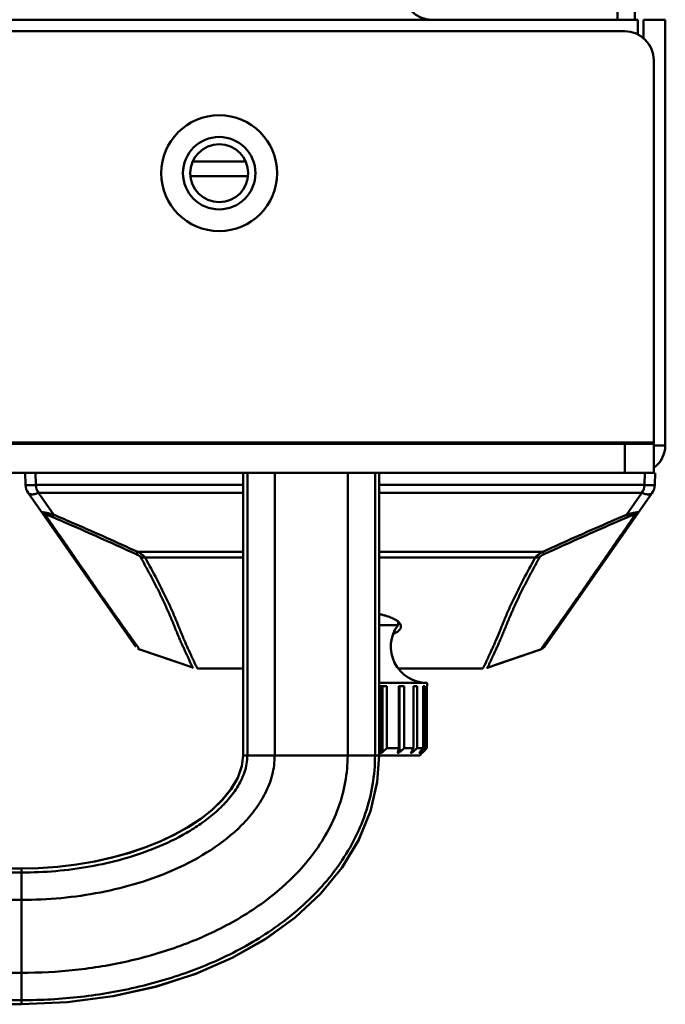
# Model space of a CAD drawing. Header units: millimetres. Extents: x 6596 to 7860, y -415 to 716.
# Tile 24 of 56: x 7816 to 7860, y -171 to -103. Entities that reach past the tile are written whole.
import ezdxf

# ---------------------------------------------------------------- set-up
doc = ezdxf.new("R2010")
doc.units = ezdxf.units.MM
doc.header["$LTSCALE"] = 81.675
doc.layers.get('0').update_dxf_attribs({"linetype": 'CONTINUOUS'})

msp = doc.modelspace()

# ---------------------------------------------------------------- linework, layer by layer
at = {"linetype": 'Continuous', "lineweight": 50}
for p, q in [((7857.16, -102.577), (7857.16, 319.123)), ((7858.36, 318.923), (7858.36, -102.577)), ((7806.975, -102.577), (7858.56, -102.577)), ((7858.56, -102.577), (7858.56, -103.619)), ((7858.96, -102.577), (7860.46, -102.577)), ((7858.96, -103.884), (7858.96, -102.577)), ((7860.46, -131.977), (7860.46, -102.577)), ((7807.01, -103.377), (7857.66, -103.377)), ((7859.66, -105.377), (7859.66, -133.877)), ((7831.446, -112.377), (7827.874, -112.377)), ((7831.614, -113.377), (7827.706, -113.377)), ((7684.36, -131.777), (7859.66, -131.777)), ((7684.36, -131.877), (7859.66, -131.877)), ((7857.66, -131.877), (7857.66, -133.877)), ((7859.66, -131.977), (7860.46, -131.977)), ((7684.36, -133.877), (7859.66, -133.877)), ((7816.289, -134.708), (7816.26, -133.877)), ((7816.996, -134.708), (7816.967, -133.877)), ((7831.318, -133.877), (7831.318, -153.377)), ((7831.602, -153.377), (7831.602, -133.877)), ((7833.49, -153.377), (7833.49, -133.877)), ((7838.53, -153.377), (7838.53, -133.877)), ((7840.418, -153.377), (7840.418, -133.877)), ((7840.702, -133.877), (7840.702, -153.377)), ((7859.053, -133.877), (7859.024, -134.708)), ((7859.76, -133.877), (7859.731, -134.708)), ((7859.76, -133.877), (7859.76, -133.877)), ((7823.911, -145.876), (7816.469, -135.247)), ((7831.318, -134.708), (7816.996, -134.708)), ((7831.318, -135.247), (7817.176, -135.247)), ((7818.238, -136.764), (7817.176, -135.247)), ((7859.024, -134.708), (7840.702, -134.708)), ((7858.844, -135.247), (7840.702, -135.247)), ((7859.551, -135.247), (7852.109, -145.876)), ((7858.844, -135.247), (7857.782, -136.764)), ((7831.318, -139.332), (7824.039, -139.332)), ((7851.981, -139.332), (7840.702, -139.332)), ((7831.318, -139.725), (7824.544, -139.725)), ((7851.476, -139.725), (7840.702, -139.725)), ((7842.01, -144.138), (7842.01, -144.377)), ((7842.01, -144.138), (7842.01, -144.377)), ((7842.01, -144.377), (7840.702, -144.377)), ((7842.01, -144.377), (7840.702, -144.377)), ((7823.91, -145.874), (7823.91, -145.874)), ((7823.91, -145.874), (7823.91, -145.874)), ((7823.91, -145.874), (7823.91, -145.874)), ((7823.91, -145.874), (7823.911, -145.874)), ((7823.911, -145.874), (7823.911, -145.876)), ((7823.911, -145.874), (7823.911, -145.876)), ((7823.911, -145.874), (7823.912, -145.876)), ((7823.912, -145.876), (7823.912, -145.876)), ((7824.157, -146.067), (7824.175, -146.074)), ((7824.174, -146.072), (7827.104, -147.069)), ((7824.174, -146.072), (7824.175, -146.072)), ((7824.174, -146.073), (7824.174, -146.072)), ((7824.174, -146.072), (7824.174, -146.073)), ((7824.174, -146.072), (7824.174, -146.072)), ((7824.174, -146.073), (7824.174, -146.072)), ((7824.174, -146.072), (7824.175, -146.073)), ((7824.175, -146.073), (7827.776, -147.298)), ((7824.175, -146.073), (7824.174, -146.073)), ((7848.169, -147.323), (7851.845, -146.073)), ((7848.656, -147.157), (7851.846, -146.072)), ((7851.686, -146.127), (7851.846, -146.073)), ((7851.845, -146.074), (7851.846, -146.072)), ((7851.846, -146.073), (7851.845, -146.073)), ((7851.846, -146.072), (7851.85, -146.071)), ((7851.846, -146.072), (7851.846, -146.073)), ((7851.846, -146.072), (7851.846, -146.073)), ((7851.846, -146.073), (7851.846, -146.072)), ((7852.107, -145.878), (7852.109, -145.876)), ((7852.108, -145.876), (7852.109, -145.875)), ((7852.109, -145.876), (7852.11, -145.874)), ((7827.776, -147.295), (7827.846, -147.32)), ((7827.776, -147.297), (7827.852, -147.323)), ((7827.846, -147.321), (7827.776, -147.297)), ((7827.776, -147.298), (7827.851, -147.323)), ((7827.851, -147.323), (7827.852, -147.324)), ((7827.852, -147.323), (7827.851, -147.323)), ((7827.851, -147.323), (7827.851, -147.323)), ((7827.851, -147.323), (7827.851, -147.323)), ((7827.851, -147.323), (7827.851, -147.323)), ((7827.851, -147.323), (7827.851, -147.323)), ((7827.852, -147.323), (7827.851, -147.323)), ((7827.852, -147.323), (7827.851, -147.323)), ((7827.852, -147.323), (7827.852, -147.323)), ((7827.852, -147.323), (7827.852, -147.323)), ((7827.852, -147.323), (7827.852, -147.323)), ((7827.852, -147.323), (7827.852, -147.323)), ((7828.173, -147.378), (7831.318, -147.378)), ((7831.318, -147.377), (7830.457, -147.377)), ((7842.021, -147.377), (7847.84, -147.377)), ((7842.022, -147.378), (7847.847, -147.378)), ((7845.543, -147.377), (7845.549, -147.377)), ((7845.55, -147.377), (7847.84, -147.377)), ((7847.84, -147.377), (7847.84, -147.377)), ((7847.84, -147.377), (7847.84, -147.377)), ((7847.843, -147.377), (7847.843, -147.377)), ((7847.843, -147.377), (7847.843, -147.377)), ((7848.141, -147.333), (7848.147, -147.331)), ((7848.147, -147.331), (7848.169, -147.323)), ((7848.244, -147.297), (7848.169, -147.323)), ((7848.169, -147.323), (7848.169, -147.323)), ((7848.169, -147.323), (7848.169, -147.323)), ((7848.169, -147.323), (7848.169, -147.323)), ((7848.169, -147.323), (7848.169, -147.324)), ((7848.169, -147.323), (7848.169, -147.323)), ((7848.244, -147.295), (7848.174, -147.321)), ((7844.01, -148.377), (7840.702, -148.377)), ((7844.01, -148.377), (7840.702, -148.377)), ((7841.224, -148.597), (7840.791, -148.597)), ((7840.791, -148.597), (7840.791, -153.165)), ((7840.941, -153.165), (7840.941, -148.597)), ((7841.224, -148.597), (7841.224, -152.877)), ((7842.426, -148.597), (7842.072, -148.597)), ((7842.072, -148.597), (7842.072, -152.877)), ((7842.11, -153.165), (7842.11, -148.597)), ((7842.426, -148.597), (7842.426, -152.877)), ((7843.327, -148.597), (7843.077, -148.597)), ((7843.077, -148.597), (7843.077, -152.877)), ((7843.327, -148.597), (7843.327, -152.877)), ((7843.865, -148.597), (7843.736, -148.597)), ((7843.736, -148.597), (7843.736, -152.877)), ((7843.865, -148.597), (7843.865, -152.877)), ((7844.01, -148.597), (7844.005, -148.597)), ((7844.005, -148.597), (7844.005, -152.877)), ((7844.01, -148.377), (7844.01, -148.597)), ((7844.01, -148.377), (7844.01, -148.597)), ((7840.791, -152.877), (7840.702, -152.877)), ((7842.072, -152.877), (7841.224, -152.877)), ((7843.077, -152.877), (7842.426, -152.877)), ((7843.736, -152.877), (7843.327, -152.877)), ((7843.707, -153.022), (7843.865, -152.877)), ((7843.707, -153.022), (7843.795, -152.942)), ((7843.795, -152.942), (7843.865, -152.877)), ((7844.005, -152.877), (7843.865, -152.877)), ((7831.318, -153.377), (7843.51, -153.377)), ((7841.988, -153.165), (7841.984, -153.186)), ((7842.062, -153.2), (7842.11, -153.165)), ((7842.913, -153.165), (7842.9, -153.202)), ((7842.953, -153.2), (7843, -153.165)), ((7843, -153.165), (7843, -153.013)), ((7843.163, -153.022), (7843.186, -153.001)), ((7843.51, -153.377), (7843.672, -153.215)), ((7843.522, -153.188), (7843.55, -153.165)), ((7843.55, -153.165), (7843.55, -153.109)), ((7843.722, -153.165), (7843.672, -153.215)), ((7816.01, -161.185), (7728.01, -161.185)), ((7728.01, -161.469), (7816.01, -161.469)), ((7816.01, -161.185), (7816.01, -170.57)), ((7728.01, -163.357), (7816.01, -163.357)), ((7728.01, -168.397), (7816.01, -168.397)), ((7728.01, -170.285), (7816.01, -170.285)), ((7816.01, -170.57), (7728.01, -170.57)), ((7816.01, -170.57), (7819.169, -170.433))]:
    msp.add_line(p, q, dxfattribs=at)
for points in [[(7824.027, -145.996), (7824.048, -146.01), (7824.068, -146.023), (7824.09, -146.036), (7824.112, -146.047), (7824.134, -146.058), (7824.157, -146.067), (7824.175, -146.074)], [(7824.027, -145.996), (7824.048, -146.01), (7824.068, -146.023), (7824.09, -146.036), (7824.112, -146.047), (7824.134, -146.058), (7824.157, -146.067)], [(7851.845, -146.074), (7851.866, -146.066), (7851.892, -146.055), (7851.918, -146.043), (7851.943, -146.029), (7851.967, -146.014), (7851.99, -145.997), (7852.012, -145.98), (7852.034, -145.961), (7852.054, -145.941), (7852.073, -145.921), (7852.092, -145.899), (7852.108, -145.876)], [(7827.851, -147.323), (7827.851, -147.323), (7827.852, -147.323)], [(7847.84, -147.377), (7847.84, -147.377), (7847.84, -147.377)], [(7847.843, -147.377), (7847.843, -147.377), (7847.841, -147.377), (7847.84, -147.377), (7847.84, -147.377), (7847.84, -147.377)], [(7848.169, -147.324), (7848.169, -147.323), (7848.168, -147.323), (7848.167, -147.323), (7848.167, -147.322), (7848.168, -147.322)], [(7816.01, -170.57), (7819.184, -170.432), (7822.335, -170.015), (7825.289, -169.348), (7828.037, -168.456), (7830.565, -167.354), (7832.859, -166.056), (7834.904, -164.573), (7836.673, -162.923), (7838.143, -161.127), (7839.29, -159.217), (7840.1, -157.231), (7840.567, -155.215), (7840.702, -153.377)], [(7831.318, -153.377), (7831.232, -154.11), (7830.943, -154.925), (7830.478, -155.712), (7829.878, -156.449), (7829.173, -157.13), (7828.389, -157.751), (7827.527, -158.322), (7826.587, -158.849), (7825.586, -159.324), (7824.532, -159.747), (7823.428, -160.118), (7822.272, -160.438), (7821.065, -160.705), (7819.812, -160.916), (7818.517, -161.069), (7817.182, -161.16), (7816.01, -161.185)], [(7831.318, -153.377), (7831.231, -154.116), (7830.94, -154.931), (7830.474, -155.718), (7829.873, -156.454), (7829.167, -157.135), (7828.381, -157.756), (7827.518, -158.327), (7826.578, -158.854), (7825.575, -159.329), (7824.52, -159.751), (7823.415, -160.122), (7822.258, -160.441), (7821.05, -160.708), (7819.797, -160.918), (7818.501, -161.07), (7817.164, -161.16), (7816.01, -161.185)], [(7819.169, -170.433), (7822.321, -170.017), (7825.276, -169.352), (7828.024, -168.461), (7830.552, -167.36), (7832.847, -166.063), (7834.893, -164.582), (7836.664, -162.933), (7838.135, -161.138), (7839.285, -159.228), (7840.096, -157.243), (7840.565, -155.228), (7840.702, -153.377)]]:
    msp.add_lwpolyline(points, dxfattribs=at)
for radius in [4, 2.5, 2]:
    msp.add_circle((7829.66, -113.177), radius, dxfattribs=at)
for centre, radius, start, end in [((7844.36, -100.577), 2, 180, 270), ((7857.66, -105.377), 2, 0, 90), ((7858.56, -131.977), 1.9, 306.13772, 0), ((7817.288, -134.674), 1, 182, 215), ((7817.996, -134.674), 1, 182.00003, 214.99997), ((7858.025, -134.674), 1, 325.00003, 357.99997), ((7858.732, -134.674), 1, 325, 358), ((7844.01, -145.877), 2.5, 143.1301, 270), ((7844.01, -145.877), 2.5, 143.1301, 270), ((7851.675, -145.57), 0.531, 324.80452, 325), ((7830.47, -146.876), 0.501, 270, 270.14551), ((7845.55, -146.876), 0.501, 269.85449, 270), ((7800.921, -113.495), 56.35, 315.25217, 315.66242), ((7767.873, -131.209), 77.298, 343.49895, 343.72113), ((7800.575, -107.259), 61.907, 312.29193, 312.53422), ((7796.255, -126.463), 53.759, 330.21821, 330.57071), ((7800.677, -104.748), 64.307, 311.37839, 311.54535), ((7802.501, -119.979), 52.75, 321.01548, 321.41617), ((7801.936, -111.763), 58.823, 315.46041, 315.65802), ((7803.912, -110.927), 56.949, 312.12457, 312.29079), ((7804.296, -108.858), 58.831, 311.13888, 311.34969), ((7804.995, -110.533), 57.479, 312.12515, 312.3368), ((7805.337, -115.11), 54.051, 315.2479, 315.46054)]:
    msp.add_arc(centre, radius, start, end, dxfattribs=at)
for points, knots in [([(7816.289, -134.708), (7816.289, -134.709), (7816.29, -134.71), (7816.292, -134.711), (7816.295, -134.712), (7816.3, -134.712), (7816.308, -134.713), (7816.317, -134.714), (7816.332, -134.715), (7816.354, -134.717), (7816.383, -134.717), (7816.417, -134.718), (7816.456, -134.719), (7816.498, -134.719), (7816.544, -134.719), (7816.594, -134.718), (7816.648, -134.717), (7816.73, -134.716), (7816.846, -134.713), (7816.943, -134.71), (7816.996, -134.708)], [0, 0, 0, 0, 0.002791, 0.0052, 0.008312, 0.016514, 0.027163, 0.04002, 0.05493, 0.090369, 0.132495, 0.180769, 0.234813, 0.294447, 0.359583, 0.430314, 0.506827, 0.589507, 0.776049, 1, 1, 1, 1]), ([(7816.469, -135.247), (7816.476, -135.257), (7816.492, -135.276), (7816.52, -135.3), (7816.551, -135.319), (7816.597, -135.34), (7816.661, -135.356), (7816.746, -135.361), (7816.84, -135.354), (7816.943, -135.334), (7817.057, -135.299), (7817.135, -135.266), (7817.176, -135.247)], [0, 0, 0, 0, 0.049009, 0.09663, 0.144157, 0.192499, 0.293955, 0.404832, 0.527736, 0.665267, 0.82085, 1, 1, 1, 1]), ([(7859.551, -135.247), (7859.544, -135.257), (7859.528, -135.276), (7859.5, -135.3), (7859.469, -135.319), (7859.424, -135.34), (7859.359, -135.356), (7859.274, -135.361), (7859.18, -135.354), (7859.077, -135.334), (7858.963, -135.299), (7858.885, -135.266), (7858.844, -135.247)], [0, 0, 0, 0, 0.049009, 0.09663, 0.144157, 0.192499, 0.293955, 0.404832, 0.527736, 0.665267, 0.82085, 1, 1, 1, 1]), ([(7859.731, -134.708), (7859.731, -134.709), (7859.73, -134.71), (7859.728, -134.711), (7859.725, -134.712), (7859.72, -134.712), (7859.712, -134.713), (7859.703, -134.714), (7859.688, -134.715), (7859.667, -134.717), (7859.637, -134.717), (7859.603, -134.718), (7859.565, -134.719), (7859.522, -134.719), (7859.476, -134.719), (7859.426, -134.718), (7859.372, -134.717), (7859.29, -134.716), (7859.174, -134.713), (7859.077, -134.71), (7859.024, -134.708)], [0, 0, 0, 0, 0.002791, 0.0052, 0.008312, 0.016514, 0.027163, 0.04002, 0.05493, 0.090369, 0.132495, 0.180769, 0.234813, 0.294447, 0.359583, 0.430314, 0.506827, 0.589507, 0.776049, 1, 1, 1, 1]), ([(7817.402, -136.58), (7817.402, -136.579), (7817.402, -136.578), (7817.402, -136.577), (7817.403, -136.577), (7817.404, -136.576), (7817.406, -136.576), (7817.409, -136.576), (7817.412, -136.577), (7817.416, -136.577), (7817.422, -136.578), (7817.433, -136.58), (7817.448, -136.582), (7817.468, -136.586), (7817.492, -136.591), (7817.521, -136.596), (7817.554, -136.602), (7817.589, -136.608), (7817.625, -136.614), (7817.672, -136.623), (7817.732, -136.634), (7817.801, -136.648), (7817.869, -136.663), (7817.934, -136.679), (7818.018, -136.7), (7818.12, -136.728), (7818.199, -136.752), (7818.238, -136.764)], [0, 0, 0, 0, 0.002082, 0.002926, 0.004009, 0.005563, 0.007714, 0.010545, 0.014123, 0.01851, 0.023781, 0.03727, 0.055199, 0.078262, 0.10721, 0.142162, 0.181335, 0.222851, 0.265392, 0.308009, 0.392405, 0.474921, 0.555298, 0.633623, 0.710052, 0.85789, 1, 1, 1, 1]), ([(7817.402, -136.58), (7817.418, -136.602), (7817.453, -136.644), (7817.514, -136.698), (7817.582, -136.741), (7817.632, -136.763), (7817.658, -136.772)], [0, 0, 0, 0, 0.251986, 0.49853, 0.74581, 1, 1, 1, 1]), ([(7857.782, -136.764), (7857.821, -136.752), (7857.9, -136.728), (7858.002, -136.7), (7858.086, -136.679), (7858.152, -136.663), (7858.219, -136.648), (7858.289, -136.634), (7858.348, -136.623), (7858.395, -136.614), (7858.431, -136.608), (7858.466, -136.602), (7858.499, -136.596), (7858.528, -136.591), (7858.552, -136.586), (7858.572, -136.582), (7858.587, -136.58), (7858.598, -136.578), (7858.604, -136.577), (7858.608, -136.577), (7858.611, -136.576), (7858.614, -136.576), (7858.616, -136.576), (7858.617, -136.577), (7858.618, -136.577), (7858.618, -136.578), (7858.618, -136.579), (7858.618, -136.58)], [0, 0, 0, 0, 0.142109, 0.289946, 0.366375, 0.4447, 0.525076, 0.607592, 0.691989, 0.734607, 0.777146, 0.818659, 0.857841, 0.892793, 0.921737, 0.9448, 0.96273, 0.97622, 0.98149, 0.985878, 0.989455, 0.992286, 0.994437, 0.995991, 0.997074, 0.997918, 1, 1, 1, 1]), ([(7858.618, -136.58), (7858.602, -136.602), (7858.567, -136.644), (7858.506, -136.698), (7858.438, -136.741), (7858.388, -136.763), (7858.362, -136.772)], [0, 0, 0, 0, 0.251986, 0.49853, 0.74581, 1, 1, 1, 1]), ([(7817.658, -136.772), (7817.659, -136.771), (7817.662, -136.77), (7817.669, -136.768), (7817.678, -136.768), (7817.689, -136.769), (7817.697, -136.771), (7817.706, -136.772), (7817.714, -136.775), (7817.72, -136.776), (7817.724, -136.778), (7817.727, -136.778), (7817.73, -136.777), (7817.734, -136.777), (7817.741, -136.778), (7817.75, -136.78), (7817.762, -136.783), (7817.776, -136.786), (7817.798, -136.793), (7817.829, -136.803), (7817.87, -136.816), (7817.913, -136.831), (7817.959, -136.848), (7818.021, -136.872), (7818.068, -136.89), (7818.099, -136.903)], [0, 0, 0, 0, 0.008605, 0.019464, 0.048504, 0.066575, 0.0863, 0.106208, 0.1245, 0.138709, 0.1474, 0.152588, 0.157403, 0.165379, 0.179246, 0.199369, 0.225593, 0.257192, 0.293351, 0.376354, 0.469548, 0.569452, 0.673755, 0.780911, 1, 1, 1, 1]), ([(7824.175, -146.073), (7824.175, -146.073), (7824.175, -146.073), (7824.174, -146.073), (7824.173, -146.071), (7824.172, -146.069), (7824.17, -146.067), (7824.168, -146.063), (7824.164, -146.059), (7824.158, -146.05), (7824.148, -146.036), (7824.132, -146.014), (7824.111, -145.986), (7824.085, -145.95), (7824.054, -145.907), (7824.016, -145.856), (7823.973, -145.796), (7823.901, -145.696), (7823.792, -145.545), (7823.637, -145.33), (7823.487, -145.12), (7823.349, -144.927), (7823.232, -144.763), (7823.109, -144.589), (7822.939, -144.35), (7822.725, -144.05), (7822.469, -143.69), (7822.215, -143.328), (7821.96, -142.966), (7821.621, -142.483), (7821.282, -141.999), (7820.945, -141.513), (7820.693, -141.149), (7820.44, -140.784), (7820.103, -140.297), (7819.682, -139.689), (7819.176, -138.96), (7818.67, -138.23), (7818.164, -137.501), (7817.827, -137.015), (7817.658, -136.772)], [0, 0, 0, 0, 0.000025, 0.000093, 0.000218, 0.000412, 0.00069, 0.001067, 0.001559, 0.002184, 0.003893, 0.006251, 0.009315, 0.01315, 0.017818, 0.023381, 0.029899, 0.03744, 0.05585, 0.079068, 0.10752, 0.123913, 0.141757, 0.160717, 0.1802, 0.219249, 0.258038, 0.296987, 0.336029, 0.375011, 0.452996, 0.492015, 0.531075, 0.570184, 0.609281, 0.687411, 0.765556, 0.843706, 0.921855, 1, 1, 1, 1]), ([(7818.238, -136.764), (7818.226, -136.783), (7818.202, -136.818), (7818.17, -136.856), (7818.146, -136.878), (7818.13, -136.89), (7818.115, -136.899), (7818.104, -136.902), (7818.099, -136.903)], [0, 0, 0, 0, 0.34819, 0.624947, 0.739818, 0.839927, 0.926159, 1, 1, 1, 1]), ([(7818.099, -136.903), (7818.586, -137.111), (7820.524, -137.948), (7822.453, -138.811), (7823.891, -139.472)], [0, 0, 0, 0, 0.250409, 1, 1, 1, 1]), ([(7818.238, -136.764), (7818.725, -136.972), (7820.667, -137.809), (7822.598, -138.671), (7824.039, -139.332)], [0, 0, 0, 0, 0.25041, 1, 1, 1, 1]), ([(7858.362, -136.772), (7858.193, -137.015), (7857.856, -137.501), (7857.35, -138.23), (7856.844, -138.96), (7856.338, -139.689), (7855.917, -140.297), (7855.58, -140.784), (7855.327, -141.149), (7855.075, -141.513), (7854.738, -141.999), (7854.399, -142.483), (7854.06, -142.966), (7853.805, -143.328), (7853.551, -143.689), (7853.295, -144.05), (7853.04, -144.409), (7852.794, -144.754), (7852.572, -145.065), (7852.383, -145.33), (7852.247, -145.519), (7852.155, -145.647), (7852.098, -145.726), (7852.047, -145.796), (7852.004, -145.856), (7851.966, -145.907), (7851.935, -145.95), (7851.909, -145.986), (7851.889, -146.014), (7851.873, -146.036), (7851.862, -146.05), (7851.856, -146.059), (7851.852, -146.063), (7851.85, -146.067), (7851.848, -146.07), (7851.847, -146.071), (7851.846, -146.073), (7851.845, -146.073), (7851.845, -146.073), (7851.845, -146.074)], [0, 0, 0, 0, 0.078143, 0.156293, 0.234444, 0.312587, 0.390713, 0.42981, 0.468924, 0.507987, 0.547004, 0.624984, 0.663969, 0.703013, 0.741959, 0.780738, 0.819785, 0.858235, 0.892479, 0.920929, 0.944144, 0.953925, 0.962555, 0.970097, 0.976616, 0.982178, 0.986846, 0.990679, 0.993738, 0.996092, 0.997809, 0.998445, 0.998944, 0.999322, 0.999599, 0.99979, 0.999911, 0.999976, 1, 1, 1, 1]), ([(7851.981, -139.332), (7852.461, -139.112), (7854.386, -138.237), (7856.323, -137.388), (7857.782, -136.764)], [0, 0, 0, 0, 0.249585, 1, 1, 1, 1]), ([(7852.129, -139.472), (7852.608, -139.252), (7854.53, -138.376), (7856.464, -137.527), (7857.921, -136.903)], [0, 0, 0, 0, 0.249586, 1, 1, 1, 1]), ([(7857.782, -136.764), (7857.794, -136.783), (7857.818, -136.818), (7857.85, -136.856), (7857.874, -136.878), (7857.89, -136.89), (7857.905, -136.899), (7857.916, -136.902), (7857.921, -136.903)], [0, 0, 0, 0, 0.34819, 0.624947, 0.739818, 0.839927, 0.926159, 1, 1, 1, 1]), ([(7857.921, -136.903), (7857.952, -136.89), (7857.999, -136.872), (7858.061, -136.848), (7858.107, -136.831), (7858.15, -136.816), (7858.191, -136.803), (7858.222, -136.793), (7858.244, -136.786), (7858.259, -136.783), (7858.27, -136.78), (7858.279, -136.778), (7858.286, -136.777), (7858.29, -136.777), (7858.293, -136.778), (7858.296, -136.778), (7858.3, -136.776), (7858.306, -136.775), (7858.314, -136.772), (7858.323, -136.771), (7858.331, -136.769), (7858.342, -136.768), (7858.351, -136.768), (7858.358, -136.77), (7858.361, -136.771), (7858.362, -136.772)], [0, 0, 0, 0, 0.219087, 0.326243, 0.430547, 0.53045, 0.623643, 0.706647, 0.742807, 0.774406, 0.800629, 0.820756, 0.83462, 0.842592, 0.847417, 0.852601, 0.861286, 0.875502, 0.893791, 0.913699, 0.933425, 0.951495, 0.980536, 0.991396, 1, 1, 1, 1]), ([(7824.039, -139.332), (7824.026, -139.351), (7824.001, -139.386), (7823.967, -139.423), (7823.941, -139.446), (7823.924, -139.458), (7823.908, -139.467), (7823.897, -139.471), (7823.891, -139.472)], [0, 0, 0, 0, 0.339421, 0.613994, 0.729857, 0.832255, 0.921934, 1, 1, 1, 1]), ([(7824.039, -139.332), (7824.066, -139.347), (7824.118, -139.378), (7824.195, -139.425), (7824.269, -139.473), (7824.341, -139.523), (7824.408, -139.573), (7824.459, -139.616), (7824.494, -139.652), (7824.516, -139.677), (7824.533, -139.701), (7824.542, -139.717), (7824.544, -139.725)], [0, 0, 0, 0, 0.141023, 0.280682, 0.418396, 0.553207, 0.683476, 0.806196, 0.863095, 0.915614, 0.96193, 1, 1, 1, 1]), ([(7851.476, -139.725), (7851.478, -139.717), (7851.487, -139.701), (7851.504, -139.677), (7851.526, -139.652), (7851.562, -139.616), (7851.612, -139.573), (7851.679, -139.523), (7851.751, -139.473), (7851.825, -139.425), (7851.902, -139.378), (7851.955, -139.347), (7851.981, -139.332)], [0, 0, 0, 0, 0.038073, 0.084386, 0.136906, 0.193806, 0.316526, 0.446795, 0.581605, 0.719319, 0.858977, 1, 1, 1, 1]), ([(7851.981, -139.332), (7851.994, -139.351), (7852.019, -139.386), (7852.053, -139.423), (7852.079, -139.446), (7852.096, -139.458), (7852.112, -139.467), (7852.123, -139.471), (7852.129, -139.472)], [0, 0, 0, 0, 0.339421, 0.613994, 0.729857, 0.832255, 0.921934, 1, 1, 1, 1]), ([(7823.891, -139.472), (7823.915, -139.483), (7823.96, -139.506), (7824.026, -139.539), (7824.077, -139.567), (7824.116, -139.589), (7824.142, -139.605), (7824.166, -139.619), (7824.187, -139.633), (7824.204, -139.645), (7824.216, -139.655), (7824.223, -139.662), (7824.227, -139.666), (7824.229, -139.67), (7824.23, -139.673), (7824.229, -139.675), (7824.227, -139.676), (7824.225, -139.677), (7824.224, -139.677), (7824.223, -139.678)], [0, 0, 0, 0, 0.191965, 0.375616, 0.547882, 0.628331, 0.703912, 0.773614, 0.836013, 0.889505, 0.932177, 0.948914, 0.962269, 0.972191, 0.979223, 0.984507, 0.989476, 0.994695, 1, 1, 1, 1]), ([(7824.223, -139.678), (7824.361, -139.924), (7824.634, -140.417), (7825.032, -141.158), (7825.35, -141.778), (7825.595, -142.275), (7825.743, -142.585), (7825.86, -142.833), (7825.976, -143.08), (7826.088, -143.328), (7826.197, -143.576), (7826.276, -143.762), (7826.354, -143.949), (7826.432, -144.135), (7826.507, -144.32), (7826.581, -144.503), (7826.652, -144.681), (7826.722, -144.852), (7826.79, -145.016), (7826.876, -145.221), (7826.98, -145.46), (7827.099, -145.727), (7827.208, -145.97), (7827.309, -146.188), (7827.399, -146.382), (7827.48, -146.556), (7827.55, -146.708), (7827.611, -146.841), (7827.663, -146.955), (7827.708, -147.052), (7827.74, -147.121), (7827.762, -147.169), (7827.776, -147.199), (7827.788, -147.226), (7827.8, -147.248), (7827.811, -147.268), (7827.82, -147.284), (7827.828, -147.296), (7827.834, -147.306), (7827.838, -147.312), (7827.841, -147.317), (7827.843, -147.319), (7827.845, -147.32), (7827.846, -147.32)], [0, 0, 0, 0, 0.100099, 0.19956, 0.298144, 0.34706, 0.395741, 0.420022, 0.444265, 0.49249, 0.516422, 0.540293, 0.564176, 0.588064, 0.611791, 0.635126, 0.657827, 0.679698, 0.70066, 0.720755, 0.7585, 0.793025, 0.8244, 0.852719, 0.878076, 0.900575, 0.920353, 0.937558, 0.95235, 0.964881, 0.975226, 0.979608, 0.983504, 0.98695, 0.989978, 0.992597, 0.994787, 0.996535, 0.997831, 0.998725, 0.999312, 0.999697, 1, 1, 1, 1]), ([(7824.544, -139.725), (7824.49, -139.727), (7824.381, -139.721), (7824.274, -139.695), (7824.223, -139.678)], [0, 0, 0, 0, 0.502015, 1, 1, 1, 1]), ([(7824.544, -139.725), (7824.819, -140.218), (7825.223, -140.959), (7825.669, -141.834), (7825.913, -142.333), (7826.091, -142.706), (7826.265, -143.08), (7826.405, -143.391), (7826.514, -143.641), (7826.594, -143.828), (7826.672, -144.015), (7826.774, -144.263), (7826.894, -144.568), (7827.033, -144.918), (7827.168, -145.241), (7827.295, -145.536), (7827.413, -145.805), (7827.523, -146.048), (7827.624, -146.266), (7827.715, -146.461), (7827.795, -146.634), (7827.866, -146.786), (7827.927, -146.917), (7827.981, -147.03), (7828.027, -147.124), (7828.065, -147.201), (7828.096, -147.263), (7828.118, -147.305), (7828.133, -147.332), (7828.143, -147.346), (7828.151, -147.358), (7828.157, -147.367), (7828.162, -147.373), (7828.166, -147.376), (7828.17, -147.378), (7828.172, -147.378), (7828.173, -147.378)], [0, 0, 0, 0, 0.199783, 0.298481, 0.347479, 0.396249, 0.444824, 0.493149, 0.517178, 0.541118, 0.565014, 0.588926, 0.636137, 0.680909, 0.722133, 0.759997, 0.794614, 0.826046, 0.85438, 0.879713, 0.902148, 0.921822, 0.938893, 0.953523, 0.965859, 0.976014, 0.984104, 0.990325, 0.9928, 0.994873, 0.99655, 0.997823, 0.998699, 0.99927, 0.999669, 1, 1, 1, 1]), ([(7847.847, -147.378), (7847.85, -147.378), (7847.854, -147.377), (7847.859, -147.373), (7847.864, -147.367), (7847.87, -147.358), (7847.878, -147.346), (7847.887, -147.332), (7847.902, -147.305), (7847.924, -147.263), (7847.955, -147.201), (7847.993, -147.124), (7848.039, -147.03), (7848.093, -146.917), (7848.154, -146.786), (7848.225, -146.634), (7848.306, -146.461), (7848.396, -146.266), (7848.497, -146.048), (7848.607, -145.805), (7848.772, -145.429), (7848.948, -145.017), (7849.126, -144.568), (7849.246, -144.263), (7849.348, -144.015), (7849.426, -143.828), (7849.506, -143.641), (7849.588, -143.454), (7849.671, -143.267), (7849.784, -143.018), (7849.929, -142.706), (7850.107, -142.333), (7850.351, -141.834), (7850.797, -140.959), (7851.201, -140.218), (7851.476, -139.725)], [0, 0, 0, 0, 0.000797, 0.00139, 0.002271, 0.003534, 0.005195, 0.007255, 0.009724, 0.015946, 0.024033, 0.034179, 0.046513, 0.06114, 0.078209, 0.097883, 0.120318, 0.145651, 0.173984, 0.205414, 0.24003, 0.319115, 0.363889, 0.41109, 0.434999, 0.458898, 0.482842, 0.506871, 0.530991, 0.55519, 0.603764, 0.652533, 0.701529, 0.800225, 1, 1, 1, 1]), ([(7848.174, -147.321), (7848.175, -147.32), (7848.177, -147.319), (7848.18, -147.317), (7848.183, -147.312), (7848.187, -147.305), (7848.193, -147.296), (7848.204, -147.277), (7848.217, -147.254), (7848.232, -147.225), (7848.244, -147.199), (7848.259, -147.169), (7848.281, -147.121), (7848.313, -147.051), (7848.357, -146.955), (7848.409, -146.84), (7848.47, -146.708), (7848.541, -146.555), (7848.654, -146.31), (7848.783, -146.034), (7848.922, -145.727), (7849.04, -145.46), (7849.144, -145.22), (7849.231, -145.016), (7849.299, -144.852), (7849.368, -144.68), (7849.44, -144.503), (7849.513, -144.32), (7849.588, -144.135), (7849.665, -143.948), (7849.77, -143.7), (7849.877, -143.452), (7849.988, -143.204), (7850.073, -143.018), (7850.16, -142.833), (7850.277, -142.585), (7850.426, -142.274), (7850.67, -141.778), (7850.989, -141.158), (7851.386, -140.417), (7851.659, -139.924), (7851.797, -139.678)], [0, 0, 0, 0, 0.000356, 0.000802, 0.001425, 0.002327, 0.003596, 0.005304, 0.010075, 0.013115, 0.016577, 0.020485, 0.024871, 0.035209, 0.047741, 0.062538, 0.079745, 0.099525, 0.122025, 0.175703, 0.207079, 0.241601, 0.279342, 0.299442, 0.320408, 0.342278, 0.364983, 0.388305, 0.412003, 0.435875, 0.459776, 0.507602, 0.531643, 0.555799, 0.580036, 0.604318, 0.652995, 0.701901, 0.800472, 0.899915, 1, 1, 1, 1]), ([(7851.476, -139.725), (7851.53, -139.727), (7851.639, -139.721), (7851.746, -139.695), (7851.797, -139.678)], [0, 0, 0, 0, 0.502015, 1, 1, 1, 1]), ([(7851.797, -139.678), (7851.796, -139.677), (7851.795, -139.677), (7851.793, -139.676), (7851.791, -139.675), (7851.791, -139.673), (7851.791, -139.67), (7851.794, -139.666), (7851.797, -139.662), (7851.804, -139.655), (7851.816, -139.645), (7851.833, -139.633), (7851.854, -139.619), (7851.878, -139.605), (7851.904, -139.589), (7851.943, -139.567), (7851.995, -139.539), (7852.06, -139.506), (7852.106, -139.483), (7852.129, -139.472)], [0, 0, 0, 0, 0.005317, 0.010534, 0.015499, 0.020785, 0.027816, 0.037734, 0.051088, 0.067827, 0.1105, 0.163992, 0.22639, 0.296092, 0.371674, 0.452122, 0.624387, 0.808035, 1, 1, 1, 1]), ([(7840.702, -143.622), (7840.777, -143.639), (7840.921, -143.673), (7841.128, -143.729), (7841.319, -143.79), (7841.494, -143.853), (7841.65, -143.919), (7841.788, -143.988), (7841.908, -144.06), (7841.979, -144.112), (7842.011, -144.138)], [0, 0, 0, 0, 0.161489, 0.313221, 0.454704, 0.585555, 0.705518, 0.814485, 0.912537, 1, 1, 1, 1]), ([(7842.011, -144.138), (7842.041, -144.164), (7842.096, -144.216), (7842.161, -144.301), (7842.195, -144.375), (7842.208, -144.434), (7842.21, -144.463), (7842.21, -144.477)], [0, 0, 0, 0, 0.297214, 0.556825, 0.786895, 0.894718, 1, 1, 1, 1]), ([(7842.21, -144.477), (7842.21, -144.5), (7842.204, -144.547), (7842.179, -144.616), (7842.137, -144.683), (7842.078, -144.747), (7842.004, -144.81), (7841.914, -144.87), (7841.809, -144.928), (7841.733, -144.964), (7841.692, -144.981)], [0, 0, 0, 0, 0.09032, 0.18452, 0.28668, 0.399985, 0.526709, 0.668379, 0.825956, 1, 1, 1, 1]), ([(7816.01, -170.285), (7817.376, -170.285), (7820.109, -170.131), (7824.155, -169.432), (7828.084, -168.237), (7831.809, -166.496), (7835.189, -164.151), (7837.544, -161.634), (7838.981, -159.306), (7839.795, -157.418), (7840.302, -155.426), (7840.418, -154.059), (7840.418, -153.377)], [0, 0, 0, 0, 0.125076, 0.250141, 0.37519, 0.500205, 0.625159, 0.750007, 0.812525, 0.87503, 0.93752, 1, 1, 1, 1]), ([(7816.01, -168.397), (7817.252, -168.397), (7819.738, -168.263), (7823.422, -167.653), (7827.009, -166.61), (7830.424, -165.091), (7833.552, -163.038), (7835.765, -160.819), (7837.137, -158.742), (7837.923, -157.045), (7838.416, -155.241), (7838.53, -153.997), (7838.53, -153.377)], [0, 0, 0, 0, 0.125078, 0.250147, 0.3752, 0.500223, 0.625186, 0.750037, 0.812553, 0.875052, 0.937532, 1, 1, 1, 1]), ([(7816.01, -163.357), (7816.922, -163.357), (7818.748, -163.273), (7821.462, -162.888), (7824.124, -162.231), (7826.696, -161.276), (7829.116, -159.982), (7830.925, -158.565), (7832.132, -157.191), (7832.87, -156.031), (7833.37, -154.747), (7833.49, -153.833), (7833.49, -153.377)], [0, 0, 0, 0, 0.125064, 0.250127, 0.375176, 0.500206, 0.625197, 0.750096, 0.812617, 0.875117, 0.937581, 1, 1, 1, 1]), ([(7816.01, -161.469), (7816.799, -161.469), (7818.378, -161.402), (7820.728, -161.095), (7823.039, -160.571), (7825.285, -159.812), (7827.069, -158.956), (7828.404, -158.111), (7829.344, -157.389), (7830.197, -156.564), (7830.924, -155.626), (7831.369, -154.735), (7831.568, -153.969), (7831.602, -153.574), (7831.602, -153.377)], [0, 0, 0, 0, 0.125029, 0.250063, 0.375083, 0.500087, 0.625062, 0.687582, 0.750098, 0.812603, 0.875085, 0.937503, 0.968756, 1, 1, 1, 1]), ([(7840.791, -153.165), (7840.791, -153.177), (7840.798, -153.206), (7840.837, -153.218), (7840.869, -153.212), (7840.904, -153.197), (7840.928, -153.178), (7840.941, -153.165)], [0, 0, 0, 0, 0.188832, 0.407559, 0.549488, 0.704116, 1, 1, 1, 1]), ([(7841.984, -153.186), (7841.984, -153.192), (7841.987, -153.206), (7842.007, -153.218), (7842.034, -153.213), (7842.052, -153.205), (7842.062, -153.2)], [0, 0, 0, 0, 0.193639, 0.389736, 0.655767, 1, 1, 1, 1]), ([(7842.9, -153.202), (7842.9, -153.205), (7842.902, -153.214), (7842.917, -153.217), (7842.934, -153.21), (7842.946, -153.204), (7842.953, -153.2)], [0, 0, 0, 0, 0.168124, 0.344999, 0.626146, 1, 1, 1, 1]), ([(7842.9, -153.202), (7842.9, -153.205), (7842.902, -153.214), (7842.917, -153.217), (7842.934, -153.21), (7842.946, -153.204), (7842.953, -153.2)], [0, 0, 0, 0, 0.168124, 0.344999, 0.626146, 1, 1, 1, 1]), ([(7843.505, -153.165), (7843.497, -153.174), (7843.487, -153.188), (7843.476, -153.205), (7843.476, -153.212)], [0, 0, 0, 0, 0.624918, 1, 1, 1, 1]), ([(7843.476, -153.212), (7843.476, -153.213), (7843.479, -153.216), (7843.484, -153.214), (7843.493, -153.21), (7843.506, -153.201), (7843.517, -153.193), (7843.522, -153.188)], [0, 0, 0, 0, 0.087113, 0.165083, 0.280372, 0.601509, 1, 1, 1, 1])]:
    msp.add_open_spline(points, degree=3, knots=knots, dxfattribs=at)

doc.saveas('drawing.dxf')
